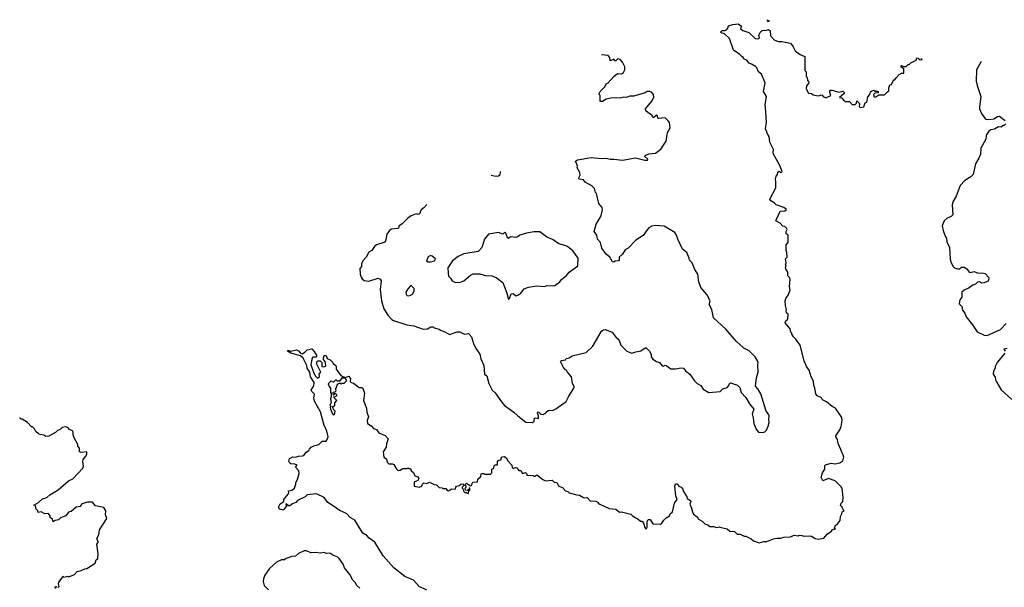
# Model space of a CAD drawing. Extents: x 1678759 to 1859541, y 384609 to 522867.
# Tile 143 of 256: x 1698949 to 1709317, y 507862 to 513832. Entities that reach past the tile are written whole.
import ezdxf

# ---------------------------------------------------------------- set-up
doc = ezdxf.new("R2010")
doc.units = 0

msp = doc.modelspace()

# ---------------------------------------------------------------- linework, layer by layer
at = {"layer": '0CON20XD'}
for points in [[(1706837, 513827), (1706838, 513825), (1706835, 513810), (1706824, 513824), (1706823, 513832)], [(1707595, 509312), (1707566, 509375), (1707562, 509415), (1707543, 509445), (1707543, 509455), (1707585, 509518), (1707598, 509552), (1707611, 509615), (1707606, 509646), (1707539, 509745), (1707504, 509764), (1707444, 509814), (1707402, 509835), (1707392, 509855), (1707346, 509876), (1707331, 509895), (1707323, 509955), (1707312, 509985), (1707309, 510029), (1707284, 510074), (1707261, 510145), (1707234, 510185), (1707210, 510245), (1707167, 510407), (1707122, 510472), (1707098, 510495), (1707080, 510525), (1707080, 510535), (1707068, 510545), (1707061, 510581), (1707010, 510645), (1707016, 510664), (1707037, 510683), (1707040, 510735), (1707025, 510750), (1707020, 510765), (1707022, 510785), (1707011, 510825), (1707008, 510875), (1707015, 510900), (1707041, 510935), (1707062, 510988), (1707056, 511025), (1707062, 511102), (1707057, 511117), (1707038, 511138), (1707036, 511175), (1707015, 511210), (1707012, 511225), (1707018, 511245), (1707012, 511255), (1707018, 511275), (1707013, 511315), (1707030, 511335), (1707027, 511385), (1707018, 511405), (1707018, 511465), (1707042, 511488), (1707040, 511565), (1707018, 511578), (1707018, 511605), (1707030, 511625), (1707025, 511640), (1707005, 511658), (1706985, 511662), (1706955, 511692), (1706912, 511715), (1706955, 511818), (1707005, 511821), (1707022, 511835), (1706995, 511856), (1706915, 511886), (1706895, 511906), (1706857, 511925), (1706848, 511945), (1706910, 512065), (1706912, 512125), (1706908, 512155), (1706913, 512187), (1706930, 512205), (1706933, 512227), (1706945, 512240), (1706955, 512230), (1706975, 512230), (1706978, 512235), (1706950, 512305), (1706888, 512418), (1706882, 512435), (1706887, 512467), (1706848, 512545), (1706842, 512605), (1706823, 512633), (1706802, 512685), (1706813, 512755), (1706802, 512912), (1706800, 512935), (1706812, 513025), (1706780, 513075), (1706797, 513167), (1706759, 513259), (1706727, 513285), (1706710, 513325), (1706698, 513338), (1706655, 513366), (1706630, 513375), (1706606, 513406), (1706577, 513417), (1706565, 513440), (1706555, 513440), (1706532, 513465), (1706465, 513513), (1706423, 513635), (1706372, 513682), (1706334, 513694), (1706332, 513705), (1706345, 513720), (1706375, 513720), (1706395, 513728), (1706407, 513743), (1706413, 513767), (1706457, 513783), (1706515, 513790), (1706550, 513765), (1706540, 513735), (1706565, 513717), (1706626, 513696), (1706695, 513634), (1706728, 513632), (1706738, 513642), (1706732, 513665), (1706743, 513695), (1706764, 513716), (1706785, 513722), (1706805, 513718), (1706835, 513728), (1706850, 513715), (1706854, 513664), (1706895, 513621), (1706935, 513603), (1706975, 513602), (1707066, 513586), (1707095, 513548), (1707114, 513504), (1707166, 513466), (1707216, 513446), (1707218, 513298), (1707230, 513285), (1707230, 513235), (1707240, 513225), (1707244, 513194), (1707260, 513175), (1707255, 513160), (1707233, 513137), (1707230, 513105), (1707255, 513060), (1707287, 513057), (1707305, 513040), (1707355, 513030), (1707395, 513040), (1707412, 513022), (1707445, 513010), (1707452, 513018), (1707490, 513035), (1707478, 513065), (1707478, 513082), (1707488, 513092), (1707505, 513092), (1707575, 513070), (1707615, 513080), (1707630, 513065), (1707630, 513055), (1707580, 513015), (1707605, 513010), (1707624, 512984), (1707645, 512972), (1707685, 512970), (1707715, 512940), (1707745, 512940), (1707760, 512955), (1707765, 512980), (1707792, 512952), (1707790, 512915), (1707805, 512910), (1707838, 512915), (1707852, 512958), (1707870, 512965), (1707878, 513022), (1707900, 513045), (1707908, 513072), (1707920, 513085), (1707945, 513090), (1707955, 513080), (1707982, 513082), (1707990, 513075), (1707988, 513062), (1707955, 513060), (1707940, 513045), (1707945, 513020), (1707965, 513020), (1707995, 513040), (1708055, 513040), (1708088, 513072), (1708100, 513085), (1708100, 513115), (1708113, 513147), (1708128, 513152), (1708145, 513190), (1708155, 513200), (1708165, 513200), (1708180, 513225), (1708210, 513255), (1708235, 513270), (1708260, 513270), (1708260, 513315), (1708232, 513332), (1708230, 513345), (1708235, 513350), (1708255, 513340), (1708285, 513340), (1708305, 513360), (1708315, 513360), (1708333, 513377), (1708390, 513405), (1708395, 513430), (1708408, 513428), (1708420, 513415), (1708435, 513410), (1708450, 513415), (1708446, 513423)], [(1703236, 511888), (1703205, 511852), (1703175, 511832), (1703160, 511790), (1703145, 511784), (1703125, 511789), (1703071, 511769), (1703035, 511746), (1702976, 511684), (1702941, 511659), (1702940, 511645), (1702930, 511635), (1702865, 511627), (1702844, 511616), (1702815, 511575), (1702806, 511515), (1702797, 511495), (1702785, 511487), (1702706, 511464), (1702684, 511446), (1702656, 511405), (1702625, 511386), (1702596, 511334), (1702563, 511297), (1702549, 511265), (1702548, 511235), (1702530, 511215), (1702534, 511155), (1702544, 511125), (1702555, 511105), (1702575, 511090), (1702625, 511081), (1702725, 511112), (1702745, 511102), (1702754, 511084), (1702746, 510995), (1702759, 510875), (1702785, 510792), (1702826, 510725), (1702868, 510678), (1702887, 510667), (1702995, 510634), (1703025, 510623), (1703101, 510611), (1703196, 510576), (1703245, 510581), (1703277, 510603), (1703302, 510602), (1703315, 510590), (1703365, 510578), (1703380, 510565), (1703425, 510550), (1703475, 510522), (1703555, 510550), (1703585, 510548), (1703634, 510524), (1703675, 510530), (1703706, 510496), (1703726, 510426), (1703752, 510375), (1703793, 510315), (1703806, 510265), (1703837, 510195), (1703843, 510105), (1703867, 510085), (1703890, 510005), (1703924, 509934), (1703957, 509907), (1704021, 509811), (1704053, 509773), (1704153, 509705), (1704193, 509665), (1704280, 509600), (1704350, 509595), (1704365, 509610), (1704371, 509639), (1704385, 509644), (1704412, 509638), (1704413, 509665), (1704401, 509695), (1704405, 509709), (1704416, 509705), (1704435, 509684), (1704465, 509680), (1704475, 509690), (1704485, 509690), (1704492, 509705), (1704515, 509722), (1704565, 509726), (1704595, 509739), (1704704, 509816), (1704727, 509865), (1704788, 509965), (1704788, 509975), (1704770, 510005), (1704760, 510075), (1704718, 510125), (1704708, 510145), (1704695, 510150), (1704674, 510174), (1704644, 510236), (1704655, 510247), (1704695, 510253), (1704705, 510268), (1704735, 510277), (1704765, 510297), (1704915, 510331), (1704985, 510397), (1705076, 510555), (1705095, 510571), (1705115, 510573), (1705186, 510546), (1705230, 510490), (1705259, 510469), (1705280, 510410), (1705343, 510345), (1705395, 510324), (1705438, 510338), (1705490, 510350), (1705535, 510382), (1705545, 510382), (1705582, 510345), (1705597, 510315), (1705600, 510285), (1705615, 510263), (1705655, 510238), (1705686, 510226), (1705715, 510192), (1705725, 510188), (1705745, 510197), (1705755, 510193), (1705805, 510161), (1705855, 510160), (1705915, 510171), (1705938, 510168), (1705960, 510140), (1706004, 510105), (1706055, 510033), (1706084, 510004), (1706122, 509985), (1706147, 509947), (1706205, 509912), (1706325, 509920), (1706352, 509948), (1706398, 509965), (1706417, 509985), (1706424, 510006), (1706435, 510013), (1706508, 509988), (1706532, 509965), (1706545, 509912), (1706595, 509858), (1706632, 509792), (1706680, 509735), (1706662, 509685), (1706673, 509645), (1706679, 509585), (1706704, 509524), (1706730, 509495), (1706775, 509490), (1706795, 509497), (1706811, 509515), (1706831, 509555), (1706841, 509595), (1706836, 509625), (1706840, 509665), (1706834, 509684), (1706810, 509715), (1706753, 509895), (1706721, 509951), (1706697, 509977), (1706708, 510065), (1706726, 510126), (1706720, 510205), (1706724, 510225), (1706718, 510245), (1706694, 510285), (1706630, 510350), (1706575, 510376), (1706495, 510451), (1706385, 510576), (1706253, 510695), (1706236, 510785), (1706210, 510835), (1706219, 510875), (1706185, 510942), (1706120, 511015), (1706101, 511075), (1706090, 511155), (1706059, 511205), (1706030, 511275), (1706002, 511302), (1705999, 511325), (1705973, 511383), (1705928, 511418), (1705878, 511525), (1705866, 511565), (1705847, 511595), (1705735, 511661), (1705645, 511668), (1705605, 511659), (1705575, 511641), (1705555, 511623), (1705515, 511562), (1705437, 511513), (1705355, 511430), (1705325, 511410), (1705296, 511365), (1705263, 511335), (1705262, 511305), (1705256, 511294), (1705218, 511292), (1705205, 511282), (1705190, 511285), (1705162, 511335), (1705126, 511366), (1705079, 511429), (1705065, 511490), (1705033, 511525), (1705026, 511566), (1704997, 511605), (1705019, 511681), (1705072, 511768), (1705086, 511835), (1705081, 511855), (1705048, 511898), (1705022, 512005), (1705012, 512015), (1705000, 512055), (1704973, 512083), (1704905, 512122), (1704886, 512146), (1704840, 512155), (1704838, 512168), (1704850, 512195), (1704848, 512225), (1704818, 512275), (1704822, 512295), (1704802, 512345), (1704821, 512359), (1704965, 512382), (1705075, 512372), (1705125, 512374), (1705165, 512364), (1705205, 512366), (1705295, 512356), (1705435, 512378), (1705530, 512355), (1705560, 512355), (1705563, 512365), (1705532, 512392), (1705535, 512402), (1705575, 512420), (1705645, 512429), (1705700, 512470), (1705756, 512554), (1705770, 512645), (1705798, 512695), (1705791, 512751), (1705779, 512769), (1705745, 512800), (1705675, 512793), (1705668, 512798), (1705665, 512820), (1705655, 512828), (1705627, 512803), (1705615, 512802), (1705610, 512825), (1705562, 512855), (1705542, 512875), (1705538, 512895), (1705606, 512974), (1705626, 513015), (1705623, 513045), (1705606, 513066), (1705586, 513076), (1705555, 513076), (1705535, 513064), (1705415, 513028), (1705374, 513026), (1705335, 513014), (1705305, 513018), (1705285, 513010), (1705175, 513007), (1705125, 512997), (1705085, 512970), (1705062, 512972), (1705060, 513035), (1705050, 513045), (1705050, 513055), (1705062, 513075), (1705110, 513125), (1705124, 513156), (1705145, 513168), (1705204, 513236), (1705243, 513267), (1705285, 513262), (1705307, 513275), (1705322, 513305), (1705322, 513335), (1705297, 513387), (1705272, 513415), (1705248, 513422), (1705225, 513398), (1705215, 513400), (1705205, 513417), (1705165, 513400), (1705162, 513435), (1705145, 513456), (1705076, 513464)], [(1709069, 513394), (1709068, 513385), (1709025, 513305), (1709021, 513185), (1709030, 513140), (1709071, 513025), (1709054, 512916), (1709057, 512895), (1709079, 512839), (1709114, 512794), (1709125, 512787), (1709155, 512781), (1709205, 512790), (1709245, 512813), (1709265, 512816), (1709325, 512770)], [(1709332, 512738), (1709315, 512720), (1709305, 512720), (1709285, 512700), (1709254, 512706), (1709215, 512680), (1709175, 512674), (1709155, 512659), (1709124, 512616), (1709122, 512575), (1709071, 512481), (1709065, 512418), (1709049, 512375), (1709014, 512317), (1708987, 512205), (1708965, 512178), (1708900, 512140), (1708852, 512088), (1708808, 511975), (1708775, 511915), (1708769, 511885), (1708775, 511779), (1708758, 511762), (1708715, 511744), (1708684, 511715), (1708664, 511664), (1708672, 511615), (1708694, 511554), (1708708, 511535), (1708710, 511495), (1708738, 511435), (1708747, 511317), (1708755, 511280), (1708778, 511235), (1708793, 511223), (1708825, 511213), (1708847, 511213), (1708865, 511228), (1708895, 511228), (1708923, 511213), (1708947, 511177), (1708965, 511173), (1708995, 511182), (1709045, 511167), (1709085, 511171), (1709115, 511161), (1709150, 511125), (1709153, 511115), (1709145, 511082), (1709103, 511063), (1709075, 511062), (1709054, 511076), (1709035, 511070), (1709015, 511050), (1708985, 511040), (1708945, 511011), (1708894, 510986), (1708870, 510965), (1708870, 510915), (1708848, 510885), (1708842, 510845), (1708868, 510815), (1708878, 510778), (1708900, 510745), (1708914, 510705), (1708982, 510622), (1709030, 510550), (1709105, 510513), (1709135, 510512), (1709278, 510572), (1709335, 510636)], [(1703915, 512197), (1703945, 512190), (1703983, 512187), (1703996, 512194), (1704007, 512205), (1704011, 512225), (1704012, 512235)], [(1704095, 510890), (1704105, 510900), (1704125, 510950), (1704145, 510952), (1704175, 510929), (1704195, 510934), (1704225, 510957), (1704260, 511000), (1704305, 511020), (1704395, 511032), (1704475, 511026), (1704505, 511036), (1704555, 511031), (1704585, 511036), (1704636, 511074), (1704655, 511100), (1704708, 511142), (1704735, 511176), (1704826, 511244), (1704828, 511325), (1704775, 511400), (1704716, 511445), (1704688, 511458), (1704625, 511474), (1704567, 511515), (1704495, 511547), (1704425, 511600), (1704365, 511600), (1704284, 511586), (1704216, 511564), (1704195, 511547), (1704175, 511540), (1704117, 511547), (1704095, 511530), (1704085, 511537), (1704067, 511587), (1704056, 511596), (1704035, 511577), (1703992, 511592), (1703884, 511575), (1703844, 511525), (1703815, 511437), (1703785, 511400), (1703775, 511394), (1703625, 511371), (1703565, 511340), (1703506, 511294), (1703458, 511222), (1703461, 511165), (1703466, 511135), (1703486, 511115), (1703502, 511085), (1703538, 511068), (1703589, 511071), (1703625, 511084), (1703697, 511145), (1703725, 511158), (1703795, 511158), (1703855, 511140), (1703922, 511138), (1703965, 511122), (1704035, 511067), (1704077, 510957), (1704095, 510890)], [(1703275, 511284), (1703316, 511294), (1703326, 511315), (1703293, 511345), (1703275, 511351), (1703251, 511339), (1703232, 511295), (1703250, 511285), (1703275, 511284)], [(1703045, 510927), (1703065, 510933), (1703086, 510944), (1703103, 510975), (1703102, 511005), (1703075, 511032), (1703065, 511032), (1703040, 511005), (1703016, 510965), (1703017, 510945), (1703025, 510932), (1703045, 510927)], [(1703235, 507830), (1703155, 507869), (1703096, 507935), (1703005, 507975), (1702888, 508065), (1702775, 508191), (1702687, 508337), (1702629, 508379), (1702605, 508407), (1702561, 508431), (1702477, 508567), (1702430, 508595), (1702393, 508635), (1702345, 508658), (1702315, 508668), (1702296, 508686), (1702195, 508753), (1702155, 508808), (1702074, 508846), (1701976, 508834), (1701955, 508812), (1701874, 508776), (1701857, 508755), (1701821, 508739), (1701795, 508717), (1701778, 508718), (1701755, 508740), (1701750, 508735), (1701760, 508715), (1701725, 508673), (1701690, 508685), (1701678, 508698), (1701678, 508712), (1701692, 508738), (1701730, 508765), (1701730, 508785), (1701775, 508840), (1701782, 508855), (1701780, 508875), (1701816, 508884), (1701843, 508905), (1701858, 508945), (1701858, 508965), (1701876, 508994), (1701893, 509057), (1701888, 509088), (1701852, 509125), (1701870, 509145), (1701845, 509157), (1701805, 509160), (1701795, 509167), (1701783, 509187), (1701790, 509215), (1701825, 509233), (1701855, 509230), (1701885, 509242), (1701925, 509243), (1701941, 509249), (1701965, 509282), (1701995, 509300), (1702000, 509315), (1702020, 509335), (1702045, 509350), (1702100, 509365), (1702135, 509398), (1702175, 509400), (1702185, 509408), (1702196, 509445), (1702182, 509505), (1702168, 509538), (1702155, 509562), (1702116, 509706), (1702055, 509820), (1702048, 509855), (1702052, 509892), (1702025, 509920), (1702020, 509935), (1702045, 509980), (1702050, 510015), (1702012, 510075), (1702003, 510125), (1701976, 510166), (1701971, 510195), (1701935, 510272), (1701906, 510296), (1701805, 510324), (1701770, 510345), (1701774, 510356), (1701805, 510346), (1701865, 510358), (1701885, 510348), (1701905, 510323), (1701925, 510316), (1701953, 510335), (1701975, 510360), (1702025, 510370), (1702051, 510341), (1702077, 510295), (1702066, 510284), (1702037, 510283), (1702028, 510275), (1702014, 510205), (1702048, 510115), (1702065, 510083), (1702085, 510062), (1702105, 510080), (1702102, 510105), (1702120, 510125), (1702077, 510207), (1702078, 510235), (1702087, 510243), (1702113, 510243), (1702130, 510225), (1702130, 510185), (1702145, 510180), (1702173, 510187), (1702169, 510229), (1702148, 510258), (1702148, 510275), (1702155, 510300), (1702175, 510300), (1702187, 510267), (1702217, 510255), (1702248, 510225), (1702250, 510215), (1702278, 510195), (1702282, 510185), (1702280, 510155), (1702330, 510090), (1702375, 510070), (1702415, 510082), (1702432, 510055), (1702430, 510025), (1702440, 510015), (1702465, 510010), (1702523, 509963), (1702553, 509963), (1702562, 509955), (1702579, 509905), (1702570, 509825), (1702600, 509745), (1702604, 509704), (1702622, 509655), (1702608, 509615), (1702612, 509585), (1702650, 509560), (1702675, 509532), (1702705, 509520), (1702730, 509485), (1702797, 509457), (1702830, 509425), (1702811, 509369), (1702808, 509335), (1702778, 509285), (1702785, 509230), (1702813, 509213), (1702818, 509178), (1702835, 509160), (1702875, 509162), (1702890, 509155), (1702915, 509110), (1702935, 509090), (1702957, 509093), (1702985, 509110), (1703025, 509110), (1703035, 509120), (1703045, 509110), (1703065, 509110), (1703070, 509085), (1703095, 509070), (1703110, 509035), (1703140, 509025), (1703152, 509005), (1703140, 508985), (1703104, 508966), (1703102, 508925), (1703160, 508915), (1703183, 508927), (1703190, 508945), (1703205, 508960), (1703236, 508954), (1703265, 508967), (1703313, 508943), (1703338, 508938), (1703365, 508913), (1703397, 508907), (1703405, 508900), (1703435, 508902), (1703450, 508880), (1703465, 508878), (1703495, 508898), (1703537, 508893), (1703540, 508915), (1703550, 508925), (1703578, 508932), (1703593, 508947), (1703615, 508950), (1703630, 508935), (1703610, 508915), (1703610, 508905), (1703620, 508895), (1703622, 508872), (1703635, 508860), (1703655, 508860), (1703662, 508852), (1703675, 508850), (1703680, 508875), (1703690, 508885), (1703690, 508905), (1703682, 508908), (1703678, 508892), (1703665, 508880), (1703642, 508882), (1703640, 508905), (1703650, 508915), (1703650, 508925), (1703640, 508935), (1703642, 508948), (1703655, 508958), (1703695, 508930), (1703710, 508935), (1703713, 508957), (1703723, 508967), (1703768, 508972), (1703772, 508998), (1703800, 509025), (1703813, 509057), (1703835, 509058), (1703845, 509050), (1703905, 509050), (1703920, 509065), (1703920, 509105), (1703940, 509115), (1703945, 509140), (1703955, 509150), (1703980, 509150), (1703982, 509188), (1703995, 509200), (1704018, 509202), (1704020, 509225), (1704030, 509235), (1704055, 509238), (1704077, 509217), (1704084, 509194), (1704130, 509145), (1704133, 509123), (1704145, 509110), (1704168, 509122), (1704185, 509120), (1704205, 509092), (1704225, 509090), (1704245, 509060), (1704275, 509068), (1704290, 509055), (1704290, 509040), (1704355, 509038), (1704365, 509030), (1704375, 509030), (1704396, 509046), (1704457, 508997), (1704485, 508982), (1704555, 508988), (1704578, 508968), (1704605, 508963), (1704626, 508926), (1704665, 508913), (1704695, 508878), (1704721, 508871), (1704736, 508856), (1704814, 508834), (1704845, 508831), (1704885, 508808), (1704905, 508802), (1704925, 508807), (1704955, 508772), (1705016, 508766), (1705040, 508755), (1705040, 508745), (1705057, 508737), (1705155, 508691), (1705225, 508683), (1705265, 508652), (1705285, 508656), (1705385, 508630), (1705402, 508612), (1705460, 508580), (1705485, 508558), (1705505, 508556), (1705518, 508538), (1705531, 508491), (1705545, 508473), (1705557, 508495), (1705556, 508555), (1705565, 508576), (1705588, 508575), (1705615, 508528), (1705695, 508527), (1705712, 508538), (1705731, 508569), (1705756, 508594), (1705792, 508615), (1705800, 508635), (1705822, 508655), (1705844, 508745), (1705871, 508785), (1705857, 508823), (1705847, 508925), (1705855, 508950), (1705875, 508950), (1705890, 508925), (1705914, 508914), (1705933, 508895), (1705940, 508870), (1705973, 508815), (1705976, 508795), (1706013, 508775), (1706017, 508765), (1706004, 508735), (1706023, 508695), (1706034, 508654), (1706045, 508632), (1706083, 508603), (1706095, 508580), (1706135, 508558), (1706165, 508528), (1706195, 508520), (1706215, 508500), (1706255, 508502), (1706285, 508492), (1706315, 508498), (1706323, 508493), (1706400, 508475), (1706425, 508452), (1706475, 508448), (1706505, 508422), (1706535, 508422), (1706578, 508398), (1706595, 508398), (1706652, 508372), (1706675, 508352), (1706735, 508328), (1706785, 508342), (1706815, 508342), (1706885, 508372), (1706925, 508380), (1706965, 508377), (1706995, 508388), (1707065, 508392), (1707105, 508410), (1707145, 508402), (1707155, 508410), (1707185, 508408), (1707205, 508398), (1707265, 508402), (1707285, 508398), (1707324, 508374), (1707355, 508368), (1707415, 508378), (1707451, 508419), (1707500, 508455), (1707500, 508465), (1707540, 508475), (1707530, 508485), (1707540, 508515), (1707558, 508522), (1707587, 508563), (1707592, 508605), (1707607, 508633), (1707610, 508655), (1707630, 508665), (1707620, 508675), (1707610, 508705), (1707593, 508723), (1707600, 508745), (1707617, 508765), (1707620, 508805), (1707608, 508905), (1707600, 508920), (1707535, 508983), (1707465, 509007), (1707405, 508980), (1707387, 509017), (1707402, 509065), (1707428, 509105), (1707428, 509142), (1707435, 509150), (1707495, 509167), (1707535, 509160), (1707585, 509170), (1707617, 509193), (1707626, 509235), (1707595, 509312)], [(1709323, 510325), (1709242, 510228), (1709222, 510185), (1709222, 510165), (1709202, 510135), (1709200, 510105), (1709222, 510072), (1709224, 510044), (1709233, 510023), (1709285, 509938), (1709396, 509836)], [(1709345, 510372), (1709310, 510365), (1709324, 510345)], [(1702265, 509680), (1702270, 509715), (1702252, 509732), (1702250, 509745), (1702240, 509755), (1702252, 509768), (1702268, 509772), (1702268, 509802), (1702288, 509825), (1702260, 509855), (1702260, 509865), (1702290, 509875), (1702290, 509885), (1702278, 509898), (1702265, 509900), (1702258, 509882), (1702252, 509882), (1702250, 509915), (1702278, 509922), (1702280, 509935), (1702270, 509945), (1702280, 509955), (1702295, 510000), (1702315, 510010), (1702325, 510010), (1702335, 510000), (1702345, 510010), (1702365, 510010), (1702390, 510035), (1702390, 510045), (1702378, 510058), (1702355, 510060), (1702345, 510070), (1702315, 510030), (1702295, 510030), (1702285, 510040), (1702275, 510040), (1702255, 510020), (1702225, 510030), (1702198, 510002), (1702208, 509975), (1702222, 509955), (1702222, 509915), (1702230, 509905), (1702230, 509865), (1702222, 509845), (1702228, 509805), (1702220, 509785), (1702220, 509775), (1702230, 509765), (1702220, 509755), (1702222, 509735), (1702245, 509680), (1702265, 509680)], [(1699645, 509240), (1699657, 509265), (1699658, 509285), (1699595, 509280), (1699578, 509285), (1699578, 509325), (1699562, 509345), (1699562, 509365), (1699524, 509434), (1699512, 509465), (1699512, 509495), (1699506, 509506), (1699475, 509522), (1699455, 509542), (1699435, 509550), (1699395, 509542), (1699375, 509522), (1699349, 509511), (1699325, 509490), (1699255, 509452), (1699225, 509448), (1699202, 509462), (1699165, 509468), (1699147, 509477), (1699121, 509501), (1699105, 509530), (1699085, 509550), (1699075, 509550), (1699030, 509595), (1698975, 509630), (1698965, 509630), (1698955, 509640), (1698949, 509640)], [(1699355, 507860), (1699365, 507870), (1699357, 507897), (1699360, 507915), (1699398, 507962), (1699405, 507980), (1699415, 507970), (1699455, 507978), (1699467, 507973), (1699525, 507998), (1699555, 508027), (1699595, 508037), (1699635, 508057), (1699655, 508058), (1699743, 508117), (1699755, 508150), (1699772, 508165), (1699777, 508213), (1699762, 508315), (1699777, 508333), (1699775, 508340), (1699762, 508375), (1699782, 508415), (1699788, 508465), (1699867, 508585), (1699852, 508625), (1699858, 508665), (1699835, 508702), (1699748, 508718), (1699715, 508758), (1699664, 508756), (1699605, 508738), (1699585, 508711), (1699545, 508703), (1699491, 508659), (1699465, 508652), (1699435, 508614), (1699379, 508591), (1699357, 508573), (1699324, 508566), (1699302, 508552), (1699295, 508580), (1699270, 508595), (1699270, 508615), (1699255, 508632), (1699245, 508638), (1699213, 508633), (1699175, 508657), (1699145, 508650), (1699140, 508665), (1699123, 508683), (1699115, 508720), (1699100, 508725), (1699146, 508754), (1699189, 508791), (1699235, 508807), (1699267, 508835), (1699353, 508887), (1699465, 508980), (1699508, 509002), (1699613, 509115), (1699620, 509135), (1699613, 509185), (1699618, 509205), (1699645, 509240)], [(1702531, 507851), (1702499, 507879), (1702482, 507912), (1702457, 507937), (1702426, 507995), (1702371, 508065), (1702354, 508105), (1702314, 508165), (1702298, 508178), (1702248, 508198), (1702215, 508222), (1702175, 508217), (1702155, 508227), (1702115, 508219), (1702065, 508229), (1702015, 508223), (1701970, 508245), (1701945, 508244), (1701885, 508217), (1701855, 508188), (1701815, 508184), (1701756, 508164), (1701738, 508152), (1701705, 508149), (1701653, 508127), (1701581, 508059), (1701530, 507990), (1701515, 507952), (1701513, 507923), (1701525, 507882), (1701570, 507835)], [(1699325, 507850), (1699323, 507867), (1699335, 507870), (1699345, 507860)]]:
    msp.add_lwpolyline(points, dxfattribs=at)

doc.saveas('drawing.dxf')
